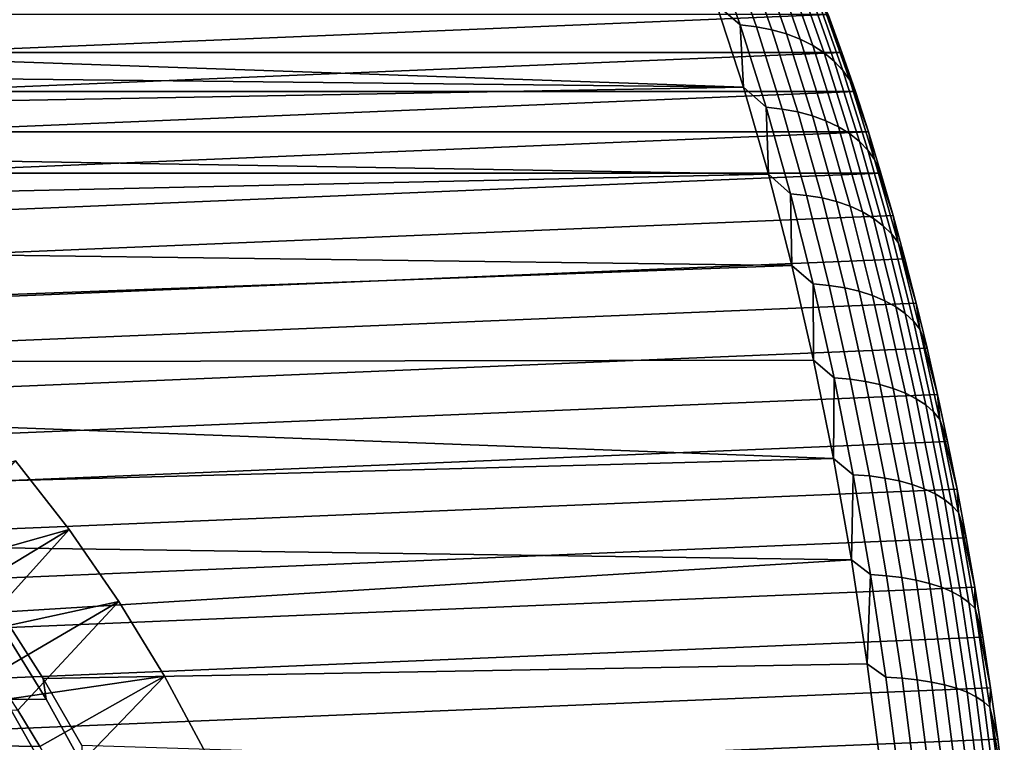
# Model space of a CAD drawing. Header units: metres. Extents: x -22 to 244, y -22 to 22.
# Tile 153 of 154: x 236.36 to 244.11, y 5.51 to 11.19. Entities that reach past the tile are written whole.
import ezdxf

# ---------------------------------------------------------------- set-up
doc = ezdxf.new("R2010")
doc.units = ezdxf.units.M
doc.layers.add('solid_10_151_023_XXX', color=7, linetype='CONTINUOUS')

msp = doc.modelspace()

# ---------------------------------------------------------------- linework, layer by layer
at = {"layer": 'solid_10_151_023_XXX'}
for points in [[(241.816025, 11.766573, 206.961411), (242.032104, 11.152001, 206.367767), (241.846634, 11.313817, 206.45993)], [(241.944366, 11.751571, 207.022827), (242.160172, 11.137782, 206.429932), (242.032104, 11.152001, 206.367767), (241.816025, 11.766573, 206.961411)], [(242.067169, 11.726711, 207.091873), (242.282516, 11.114222, 206.500244), (242.160172, 11.137782, 206.429932), (241.944366, 11.751571, 207.022827)], [(242.183334, 11.692222, 207.167938), (242.398041, 11.081532, 206.578049), (242.282516, 11.114222, 206.500244), (242.067169, 11.726711, 207.091873)], [(242.291779, 11.648415, 207.25032), (242.505676, 11.040014, 206.662643), (242.398041, 11.081532, 206.578049), (242.183334, 11.692222, 207.167938)], [(242.391525, 11.59569, 207.338287), (242.604462, 10.990043, 206.753265), (242.505676, 11.040014, 206.662643), (242.291779, 11.648415, 207.25032)], [(242.481674, 11.534526, 207.431015), (242.693481, 10.932074, 206.849075), (242.604462, 10.990043, 206.753265), (242.391525, 11.59569, 207.338287)], [(242.561401, 11.465479, 207.527679), (242.771942, 10.866633, 206.949219), (242.693481, 10.932074, 206.849075), (242.481674, 11.534526, 207.431015)], [(242.62999, 11.389178, 207.62738), (242.839127, 10.794318, 207.05278), (242.771942, 10.866633, 206.949219), (242.561401, 11.465479, 207.527679)], [(242.839127, 10.794318, 207.05278), (242.62999, 11.389178, 207.62738), (242.686798, 11.306317, 207.729233), (242.894424, 10.715785, 207.158813)], [(241.846634, 11.313817, 206.45993), (242.05748, 10.661754, 205.88063), (230.887985, 11.050595, 202.197556), (230.357315, 11.28713, 202.249832)], [(242.032104, 11.152001, 206.367767), (242.05748, 10.661754, 205.88063), (241.846634, 11.313817, 206.45993)], [(235.564072, 10.935073, 227.522095), (242.83345, 10.935073, 207.549637), (242.725174, 11.234073, 207.847137)], [(235.564072, 10.935073, 227.522095), (242.725174, 11.234073, 207.847137), (235.672348, 11.234073, 227.224609)], [(242.686798, 11.306317, 207.729233), (242.725174, 11.234073, 207.847137), (242.83345, 10.935073, 207.549637)], [(242.894424, 10.715785, 207.158813), (242.686798, 11.306317, 207.729233), (242.83345, 10.935073, 207.549637)], [(242.032104, 11.152001, 206.367767), (242.236267, 10.503561, 205.806839), (242.05748, 10.661754, 205.88063)], [(242.160172, 11.137782, 206.429932), (242.364075, 10.490169, 205.86972), (242.236267, 10.503561, 205.806839), (242.032104, 11.152001, 206.367767)], [(242.282516, 11.114222, 206.500244), (242.485977, 10.467978, 205.941208), (242.364075, 10.490169, 205.86972), (242.160172, 11.137782, 206.429932)], [(242.398041, 11.081532, 206.578049), (242.600906, 10.43719, 206.02066), (242.485977, 10.467978, 205.941208), (242.282516, 11.114222, 206.500244)], [(242.505676, 11.040014, 206.662643), (242.707794, 10.398085, 206.107346), (242.600906, 10.43719, 206.02066), (242.398041, 11.081532, 206.578049)], [(242.05748, 10.661754, 205.88063), (231.427887, 10.781244, 202.126572), (230.887985, 11.050595, 202.197556)], [(242.604462, 10.990043, 206.753265), (242.805664, 10.35102, 206.20047), (242.707794, 10.398085, 206.107346), (242.505676, 11.040014, 206.662643)], [(235.45874, 10.627112, 227.811478), (242.938782, 10.627112, 207.260254), (242.83345, 10.935073, 207.549637)], [(235.45874, 10.627112, 227.811478), (242.83345, 10.935073, 207.549637), (235.564072, 10.935073, 227.522095)], [(242.693481, 10.932074, 206.849075), (242.893631, 10.296421, 206.29921), (242.805664, 10.35102, 206.20047), (242.604462, 10.990043, 206.753265)], [(242.771942, 10.866633, 206.949219), (242.970886, 10.234786, 206.402649), (242.893631, 10.296421, 206.29921), (242.693481, 10.932074, 206.849075)], [(242.894424, 10.715785, 207.158813), (242.83345, 10.935073, 207.549637), (242.938782, 10.627112, 207.260254)], [(242.839127, 10.794318, 207.05278), (243.036743, 10.166676, 206.509842), (242.970886, 10.234786, 206.402649), (242.771942, 10.866633, 206.949219)], [(242.05748, 10.661754, 205.88063), (231.972656, 10.478195, 202.038147), (231.427887, 10.781244, 202.126572)], [(243.036743, 10.166676, 206.509842), (242.839127, 10.794318, 207.05278), (242.894424, 10.715785, 207.158813), (243.090591, 10.092709, 206.619827)], [(242.894424, 10.715785, 207.158813), (242.938782, 10.627112, 207.260254), (243.041046, 10.310531, 206.979279)], [(243.090591, 10.092709, 206.619827), (242.894424, 10.715785, 207.158813), (243.041046, 10.310531, 206.979279)], [(242.05748, 10.661754, 205.88063), (242.255524, 9.976074, 205.336517), (232.516708, 10.141672, 201.934357), (231.972656, 10.478195, 202.038147)], [(235.356476, 10.310531, 228.092453), (243.041046, 10.310531, 206.979279), (242.938782, 10.627112, 207.260254)], [(235.356476, 10.310531, 228.092453), (242.938782, 10.627112, 207.260254), (235.45874, 10.627112, 227.811478)], [(242.236267, 10.503561, 205.806839), (242.255524, 9.976074, 205.336517), (242.05748, 10.661754, 205.88063)], [(242.236267, 10.503561, 205.806839), (242.427902, 9.823221, 205.280319), (242.255524, 9.976074, 205.336517)], [(242.364075, 10.490169, 205.86972), (242.55545, 9.810697, 205.343872), (242.427902, 9.823221, 205.280319), (242.236267, 10.503561, 205.806839)], [(242.485977, 10.467978, 205.941208), (242.676971, 9.789943, 205.416473), (242.55545, 9.810697, 205.343872), (242.364075, 10.490169, 205.86972)], [(242.600906, 10.43719, 206.02066), (242.791336, 9.761149, 205.497467), (242.676971, 9.789943, 205.416473), (242.485977, 10.467978, 205.941208)], [(242.707794, 10.398085, 206.107346), (242.897507, 9.724578, 205.586121), (242.791336, 9.761149, 205.497467), (242.600906, 10.43719, 206.02066)], [(242.805664, 10.35102, 206.20047), (242.994507, 9.68056, 205.68161), (242.897507, 9.724578, 205.586121), (242.707794, 10.398085, 206.107346)], [(235.257355, 9.98556, 228.364792), (243.140167, 9.98556, 206.70694), (243.041046, 10.310531, 206.979279)], [(235.257355, 9.98556, 228.364792), (243.041046, 10.310531, 206.979279), (235.356476, 10.310531, 228.092453)], [(242.893631, 10.296421, 206.29921), (243.081482, 9.629498, 205.783081), (242.994507, 9.68056, 205.68161), (242.805664, 10.35102, 206.20047)], [(243.090591, 10.092709, 206.619827), (243.041046, 10.310531, 206.979279), (243.140167, 9.98556, 206.70694)], [(242.970886, 10.234786, 206.402649), (243.157623, 9.571856, 205.889603), (243.081482, 9.629498, 205.783081), (242.893631, 10.296421, 206.29921)], [(243.036743, 10.166676, 206.509842), (243.222229, 9.508157, 206.000214), (243.157623, 9.571856, 205.889603), (242.970886, 10.234786, 206.402649)], [(243.222229, 9.508157, 206.000214), (243.036743, 10.166676, 206.509842), (243.090591, 10.092709, 206.619827), (243.274734, 9.438981, 206.113907)], [(242.255524, 9.976074, 205.336517), (233.054214, 9.772818, 201.817856), (232.516708, 10.141672, 201.934357)], [(243.090591, 10.092709, 206.619827), (243.140167, 9.98556, 206.70694), (243.236099, 9.652357, 206.443375)], [(243.274734, 9.438981, 206.113907), (243.090591, 10.092709, 206.619827), (243.236099, 9.652357, 206.443375)], [(242.255524, 9.976074, 205.336517), (242.44014, 9.258832, 204.829285), (233.578842, 9.37403, 201.691833), (233.054214, 9.772818, 201.817856)], [(235.068802, 9.311354, 228.882843), (243.236099, 9.652357, 206.443375), (243.140167, 9.98556, 206.70694), (235.161423, 9.652357, 228.628357)], [(235.161423, 9.652357, 228.628357), (243.140167, 9.98556, 206.70694), (235.257355, 9.98556, 228.364792)], [(242.427902, 9.823221, 205.280319), (242.44014, 9.258832, 204.829285), (242.255524, 9.976074, 205.336517)], [(242.427902, 9.823221, 205.280319), (242.60643, 9.11305, 204.789825), (242.44014, 9.258832, 204.829285)], [(242.55545, 9.810697, 205.343872), (242.733749, 9.10143, 204.854004), (242.60643, 9.11305, 204.789825), (242.427902, 9.823221, 205.280319)], [(242.676971, 9.789943, 205.416473), (242.854889, 9.082177, 204.927643), (242.733749, 9.10143, 204.854004), (242.55545, 9.810697, 205.343872)], [(242.791336, 9.761149, 205.497467), (242.968735, 9.055465, 205.010071), (242.854889, 9.082177, 204.927643), (242.676971, 9.789943, 205.416473)], [(242.897507, 9.724578, 205.586121), (243.074234, 9.021537, 205.10054), (242.968735, 9.055465, 205.010071), (242.791336, 9.761149, 205.497467)], [(242.994507, 9.68056, 205.68161), (243.170441, 8.980702, 205.198242), (243.074234, 9.021537, 205.10054), (242.897507, 9.724578, 205.586121)], [(234.979553, 8.962783, 229.128036), (243.32872, 9.311354, 206.188904), (243.236099, 9.652357, 206.443375), (235.068802, 9.311354, 228.882843)], [(243.081482, 9.629498, 205.783081), (243.256485, 8.933331, 205.302261), (243.170441, 8.980702, 205.198242), (242.994507, 9.68056, 205.68161)], [(243.157623, 9.571856, 205.889603), (243.331573, 8.879856, 205.411652), (243.256485, 8.933331, 205.302261), (243.081482, 9.629498, 205.783081)], [(243.274734, 9.438981, 206.113907), (243.236099, 9.652357, 206.443375), (243.32872, 9.311354, 206.188904)], [(243.222229, 9.508157, 206.000214), (243.395035, 8.820763, 205.525452), (243.331573, 8.879856, 205.411652), (243.157623, 9.571856, 205.889603)], [(243.395035, 8.820763, 205.525452), (243.222229, 9.508157, 206.000214), (243.274734, 9.438981, 206.113907), (243.446274, 8.756588, 205.642593)], [(242.44014, 9.258832, 204.829285), (234.084976, 8.948364, 201.559631), (233.578842, 9.37403, 201.691833)], [(243.274734, 9.438981, 206.113907), (243.32872, 9.311354, 206.188904), (243.417969, 8.962783, 205.943695)], [(243.446274, 8.756588, 205.642593), (243.274734, 9.438981, 206.113907), (243.417969, 8.962783, 205.943695)], [(234.893723, 8.606792, 229.363861), (243.417969, 8.962783, 205.943695), (243.32872, 9.311354, 206.188904), (234.979553, 8.962783, 229.128036)], [(242.44014, 9.258832, 204.829285), (242.610733, 8.512399, 204.360611), (234.568008, 8.499185, 201.424469), (234.084976, 8.948364, 201.559631)], [(242.60643, 9.11305, 204.789825), (242.610733, 8.512399, 204.360611), (242.44014, 9.258832, 204.829285)], [(242.60643, 9.11305, 204.789825), (242.771301, 8.375201, 204.336838), (242.610733, 8.512399, 204.360611)], [(242.733749, 9.10143, 204.854004), (242.898422, 8.364523, 204.401596), (242.771301, 8.375201, 204.336838), (242.60643, 9.11305, 204.789825)], [(242.854889, 9.082177, 204.927643), (243.019211, 8.346828, 204.476196), (242.898422, 8.364523, 204.401596), (242.733749, 9.10143, 204.854004)], [(242.968735, 9.055465, 205.010071), (243.132568, 8.322279, 204.559952), (243.019211, 8.346828, 204.476196), (242.854889, 9.082177, 204.927643)], [(243.074234, 9.021537, 205.10054), (243.237457, 8.291099, 204.6521), (243.132568, 8.322279, 204.559952), (242.968735, 9.055465, 205.010071)], [(243.170441, 8.980702, 205.198242), (243.332916, 8.25357, 204.751831), (243.237457, 8.291099, 204.6521), (243.074234, 9.021537, 205.10054)], [(234.811417, 8.243868, 229.589981), (243.503799, 8.606792, 205.70787), (243.417969, 8.962783, 205.943695), (234.893723, 8.606792, 229.363861)], [(243.256485, 8.933331, 205.302261), (243.418106, 8.210034, 204.8582), (243.332916, 8.25357, 204.751831), (243.170441, 8.980702, 205.198242)], [(243.331573, 8.879856, 205.411652), (243.492233, 8.160889, 204.970261), (243.418106, 8.210034, 204.8582), (243.256485, 8.933331, 205.302261)], [(243.446274, 8.756588, 205.642593), (243.417969, 8.962783, 205.943695), (243.503799, 8.606792, 205.70787)], [(243.395035, 8.820763, 205.525452), (243.554611, 8.10658, 205.08699), (243.492233, 8.160889, 204.970261), (243.331573, 8.879856, 205.411652)], [(243.554611, 8.10658, 205.08699), (243.395035, 8.820763, 205.525452), (243.446274, 8.756588, 205.642593), (243.604706, 8.047601, 205.207321)], [(243.446274, 8.756588, 205.642593), (243.503799, 8.606792, 205.70787), (243.58609, 8.243868, 205.481766)], [(243.604706, 8.047601, 205.207321), (243.446274, 8.756588, 205.642593), (243.58609, 8.243868, 205.481766)], [(234.732697, 7.874238, 229.806259), (243.58609, 8.243868, 205.481766), (243.503799, 8.606792, 205.70787), (234.811417, 8.243868, 229.589981)], [(242.610733, 8.512399, 204.360611), (242.766708, 7.739283, 203.932068), (235.024521, 8.029788, 201.28923), (234.568008, 8.499185, 201.424469)], [(242.771301, 8.375201, 204.336838), (242.766708, 7.739283, 203.932068), (242.610733, 8.512399, 204.360611)], [(242.771301, 8.375201, 204.336838), (242.922028, 7.611917, 203.922729), (242.766708, 7.739283, 203.932068)], [(242.898422, 8.364523, 204.401596), (243.04895, 7.602212, 203.988022), (242.922028, 7.611917, 203.922729), (242.771301, 8.375201, 204.336838)], [(243.019211, 8.346828, 204.476196), (243.169418, 7.586131, 204.063492), (243.04895, 7.602212, 203.988022), (242.898422, 8.364523, 204.401596)], [(243.132568, 8.322279, 204.559952), (243.282333, 7.563819, 204.148453), (243.169418, 7.586131, 204.063492), (243.019211, 8.346828, 204.476196)], [(243.237457, 8.291099, 204.6521), (243.386658, 7.53548, 204.242157), (243.282333, 7.563819, 204.148453), (243.132568, 8.322279, 204.559952)], [(243.332916, 8.25357, 204.751831), (243.481461, 7.501371, 204.343735), (243.386658, 7.53548, 204.242157), (243.237457, 8.291099, 204.6521)], [(234.657608, 7.498089, 230.012573), (243.66481, 7.874238, 205.265488), (243.58609, 8.243868, 205.481766), (234.732697, 7.874238, 229.806259)], [(243.418106, 8.210034, 204.8582), (243.565857, 7.461803, 204.452255), (243.481461, 7.501371, 204.343735), (243.332916, 8.25357, 204.751831)], [(243.604706, 8.047601, 205.207321), (243.58609, 8.243868, 205.481766), (243.66481, 7.874238, 205.265488)], [(243.492233, 8.160889, 204.970261), (243.639099, 7.417137, 204.566757), (243.565857, 7.461803, 204.452255), (243.418106, 8.210034, 204.8582)], [(243.554611, 8.10658, 205.08699), (243.7005, 7.367777, 204.686172), (243.639099, 7.417137, 204.566757), (243.492233, 8.160889, 204.970261)], [(243.7005, 7.367777, 204.686172), (243.554611, 8.10658, 205.08699), (243.604706, 8.047601, 205.207321), (243.749527, 7.314174, 204.809418)], [(242.766708, 7.739283, 203.932068), (235.451996, 7.543478, 201.156464), (235.024521, 8.029788, 201.28923)], [(243.604706, 8.047601, 205.207321), (243.66481, 7.874238, 205.265488), (243.739899, 7.498089, 205.059158)], [(243.749527, 7.314174, 204.809418), (243.604706, 8.047601, 205.207321), (243.739899, 7.498089, 205.059158)], [(234.586227, 7.115896, 230.208679), (243.739899, 7.498089, 205.059158), (243.66481, 7.874238, 205.265488), (234.657608, 7.498089, 230.012573)], [(236.330612, 7.721733, 193.123428), (235.185547, 7.335893, 201.408264), (235.570343, 6.848418, 201.283768), (236.753265, 7.180287, 193.197952)], [(242.766708, 7.739283, 203.932068), (242.907578, 6.941964, 203.545013), (235.849045, 7.042984, 201.028168), (235.451996, 7.543478, 201.156464)], [(235.775055, 6.588706, 192.292648), (235.567093, 6.852287, 192.255981), (236.330612, 7.721733, 193.123428), (236.753265, 7.180287, 193.197952)], [(242.922028, 7.611917, 203.922729), (242.907578, 6.941964, 203.545013), (242.766708, 7.739283, 203.932068)], [(242.922028, 7.611917, 203.922729), (243.058136, 6.825517, 203.548767), (242.907578, 6.941964, 203.545013)], [(243.04895, 7.602212, 203.988022), (243.184891, 6.816814, 203.614532), (243.058136, 6.825517, 203.548767), (242.922028, 7.611917, 203.922729)], [(243.169418, 7.586131, 204.063492), (243.305069, 6.802394, 203.690796), (243.184891, 6.816814, 203.614532), (243.04895, 7.602212, 203.988022)], [(243.282333, 7.563819, 204.148453), (243.417587, 6.782387, 203.776855), (243.305069, 6.802394, 203.690796), (243.169418, 7.586131, 204.063492)], [(243.386658, 7.53548, 204.242157), (243.521408, 6.756976, 203.871948), (243.417587, 6.782387, 203.776855), (243.282333, 7.563819, 204.148453)], [(243.481461, 7.501371, 204.343735), (243.615585, 6.726391, 203.975204), (243.521408, 6.756976, 203.871948), (243.386658, 7.53548, 204.242157)], [(234.518616, 6.727903, 230.394455), (243.811279, 7.115896, 204.863052), (243.739899, 7.498089, 205.059158), (234.586227, 7.115896, 230.208679)], [(243.565857, 7.461803, 204.452255), (243.69928, 6.690912, 204.085678), (243.615585, 6.726391, 203.975204), (243.481461, 7.501371, 204.343735)], [(243.639099, 7.417137, 204.566757), (243.771729, 6.650859, 204.202362), (243.69928, 6.690912, 204.085678), (243.565857, 7.461803, 204.452255)], [(243.749527, 7.314174, 204.809418), (243.739899, 7.498089, 205.059158), (243.811279, 7.115896, 204.863052)], [(243.7005, 7.367777, 204.686172), (243.832245, 6.606599, 204.324188), (243.771729, 6.650859, 204.202362), (243.639099, 7.417137, 204.566757)], [(243.832245, 6.606599, 204.324188), (243.7005, 7.367777, 204.686172), (243.749527, 7.314174, 204.809418), (243.88031, 6.558534, 204.450073)], [(243.749527, 7.314174, 204.809418), (243.811279, 7.115896, 204.863052), (243.878891, 6.727903, 204.677277)], [(243.88031, 6.558534, 204.450073), (243.749527, 7.314174, 204.809418), (243.878891, 6.727903, 204.677277)], [(236.753265, 7.180287, 193.197952), (235.570343, 6.848418, 201.283768), (235.924713, 6.349864, 201.165253), (237.144455, 6.615149, 193.266937)], [(235.974716, 6.31868, 192.32785), (235.775055, 6.588706, 192.292648), (236.753265, 7.180287, 193.197952)], [(236.165909, 6.042447, 192.361572), (235.974716, 6.31868, 192.32785), (236.753265, 7.180287, 193.197952), (237.144455, 6.615149, 193.266937)], [(234.454803, 6.334379, 230.569748), (243.878891, 6.727903, 204.677277), (243.811279, 7.115896, 204.863052), (234.518616, 6.727903, 230.394455)], [(242.907578, 6.941964, 203.545013), (236.214767, 6.530931, 200.905975), (235.849045, 7.042984, 201.028168)], [(242.907578, 6.941964, 203.545013), (243.032928, 6.122859, 203.200607), (236.54895, 6.009357, 200.791138), (236.214767, 6.530931, 200.905975)], [(243.058136, 6.825517, 203.548767), (243.032928, 6.122859, 203.200607), (242.907578, 6.941964, 203.545013)], [(243.058136, 6.825517, 203.548767), (243.179214, 6.018388, 203.21608), (243.032928, 6.122859, 203.200607)], [(243.184891, 6.816814, 203.614532), (243.305817, 6.010714, 203.282272), (243.179214, 6.018388, 203.21608), (243.058136, 6.825517, 203.548767)], [(243.305069, 6.802394, 203.690796), (243.425751, 5.997999, 203.359222), (243.305817, 6.010714, 203.282272), (243.184891, 6.816814, 203.614532)], [(243.417587, 6.782387, 203.776855), (243.537903, 5.980358, 203.446274), (243.425751, 5.997999, 203.359222), (243.305069, 6.802394, 203.690796)], [(243.521408, 6.756976, 203.871948), (243.641281, 5.957952, 203.542603), (243.537903, 5.980358, 203.446274), (243.417587, 6.782387, 203.776855)], [(243.615585, 6.726391, 203.975204), (243.734924, 5.930984, 203.647339), (243.641281, 5.957952, 203.542603), (243.521408, 6.756976, 203.871948)], [(234.394882, 5.935711, 230.734421), (243.942703, 6.334379, 204.501984), (243.878891, 6.727903, 204.677277), (234.454803, 6.334379, 230.569748)], [(243.69928, 6.690912, 204.085678), (243.817993, 5.8997, 203.759537), (243.734924, 5.930984, 203.647339), (243.615585, 6.726391, 203.975204)], [(243.771729, 6.650859, 204.202362), (243.889709, 5.864384, 203.878174), (243.817993, 5.8997, 203.759537), (243.69928, 6.690912, 204.085678)], [(243.88031, 6.558534, 204.450073), (243.878891, 6.727903, 204.677277), (243.942703, 6.334379, 204.501984)], [(237.144455, 6.615149, 193.266937), (235.924713, 6.349864, 201.165253), (236.248444, 5.842288, 201.05394), (237.503036, 6.027979, 193.33017)], [(236.348541, 5.760127, 192.393768), (236.165909, 6.042447, 192.361572), (237.144455, 6.615149, 193.266937)], [(236.522324, 5.47216, 192.424408), (236.348541, 5.760127, 192.393768), (237.144455, 6.615149, 193.266937), (237.503036, 6.027979, 193.33017)], [(243.832245, 6.606599, 204.324188), (243.949463, 5.825357, 204.002182), (243.889709, 5.864384, 203.878174), (243.771729, 6.650859, 204.202362)], [(243.949463, 5.825357, 204.002182), (243.832245, 6.606599, 204.324188), (243.88031, 6.558534, 204.450073), (243.996674, 5.782975, 204.130402)], [(236.572769, 5.845971, 201.173569), (236.256241, 6.35635, 201.288986), (236.214767, 6.530931, 200.905975), (236.54895, 6.009357, 200.791138)], [(243.88031, 6.558534, 204.450073), (243.942703, 6.334379, 204.501984), (244.00264, 5.935711, 204.337326)], [(243.996674, 5.782975, 204.130402), (243.88031, 6.558534, 204.450073), (244.00264, 5.935711, 204.337326)], [(236.248444, 5.842288, 201.05394), (235.924713, 6.349864, 201.165253), (236.256241, 6.35635, 201.288986), (236.572769, 5.845971, 201.173569)], [(234.338867, 5.532202, 230.888306), (244.00264, 5.935711, 204.337326), (243.942703, 6.334379, 204.501984), (234.394882, 5.935711, 230.734421)], [(243.032928, 6.122859, 203.200607), (243.142395, 5.28444, 202.899872), (236.851669, 5.480162, 200.684631), (236.54895, 6.009357, 200.791138)], [(243.284912, 5.192981, 202.925674), (243.142395, 5.28444, 202.899872), (243.032928, 6.122859, 203.200607), (243.179214, 6.018388, 203.21608)], [(236.522324, 5.47216, 192.424408), (218.471268, 5.760127, 189.241531), (218.653885, 6.042447, 189.273727), (236.348541, 5.760127, 192.393768)], [(237.503036, 6.027979, 193.33017), (236.248444, 5.842288, 201.05394), (236.541641, 5.327425, 200.950745), (237.827728, 5.420896, 193.387421)], [(236.687073, 5.178855, 192.453461), (236.522324, 5.47216, 192.424408), (237.503036, 6.027979, 193.33017)], [(236.859314, 5.329046, 201.067001), (236.572769, 5.845971, 201.173569), (236.54895, 6.009357, 200.791138), (236.851669, 5.480162, 200.684631)], [(236.842682, 4.880434, 192.480911), (236.687073, 5.178855, 192.453461), (237.503036, 6.027979, 193.33017), (237.827728, 5.420896, 193.387421)], [(243.305817, 6.010714, 203.282272), (243.411392, 5.186359, 202.992233), (243.284912, 5.192981, 202.925674), (243.179214, 6.018388, 203.21608)], [(243.425751, 5.997999, 203.359222), (243.531082, 5.175388, 203.069809), (243.411392, 5.186359, 202.992233), (243.305817, 6.010714, 203.282272)], [(243.537903, 5.980358, 203.446274), (243.642929, 5.160167, 203.1577), (243.531082, 5.175388, 203.069809), (243.425751, 5.997999, 203.359222)], [(243.641281, 5.957952, 203.542603), (243.745911, 5.140833, 203.255112), (243.642929, 5.160167, 203.1577), (243.537903, 5.980358, 203.446274)], [(234.286819, 5.1242, 231.031311), (244.058655, 5.532202, 204.183426), (244.00264, 5.935711, 204.337326), (234.338867, 5.532202, 230.888306)], [(243.734924, 5.930984, 203.647339), (243.839081, 5.117564, 203.36116), (243.745911, 5.140833, 203.255112), (243.641281, 5.957952, 203.542603)], [(243.817993, 5.8997, 203.759537), (243.9216, 5.09057, 203.474869), (243.839081, 5.117564, 203.36116), (243.734924, 5.930984, 203.647339)], [(243.889709, 5.864384, 203.878174), (243.992706, 5.060098, 203.595215), (243.9216, 5.09057, 203.474869), (243.817993, 5.8997, 203.759537)], [(243.996674, 5.782975, 204.130402), (244.00264, 5.935711, 204.337326), (244.058655, 5.532202, 204.183426)], [(236.541641, 5.327425, 200.950745), (236.248444, 5.842288, 201.05394), (236.572769, 5.845971, 201.173569), (236.859314, 5.329046, 201.067001)], [(243.949463, 5.825357, 204.002182), (244.051758, 5.026424, 203.721085), (243.992706, 5.060098, 203.595215), (243.889709, 5.864384, 203.878174)], [(244.051758, 5.026424, 203.721085), (243.949463, 5.825357, 204.002182), (243.996674, 5.782975, 204.130402), (244.098236, 4.989854, 203.851364)], [(236.687073, 5.178855, 192.453461), (218.29747, 5.47216, 189.210876), (218.471268, 5.760127, 189.241531), (236.522324, 5.47216, 192.424408)], [(243.996674, 5.782975, 204.130402), (244.058655, 5.532202, 204.183426), (244.110703, 5.1242, 204.040421)], [(244.098236, 4.989854, 203.851364), (243.996674, 5.782975, 204.130402), (244.110703, 5.1242, 204.040421)], [(234.23877, 4.711983, 231.163315), (244.110703, 5.1242, 204.040421), (244.058655, 5.532202, 204.183426), (234.286819, 5.1242, 231.031311)]]:
    msp.add_3dface(points, dxfattribs=at)

doc.saveas('drawing.dxf')
